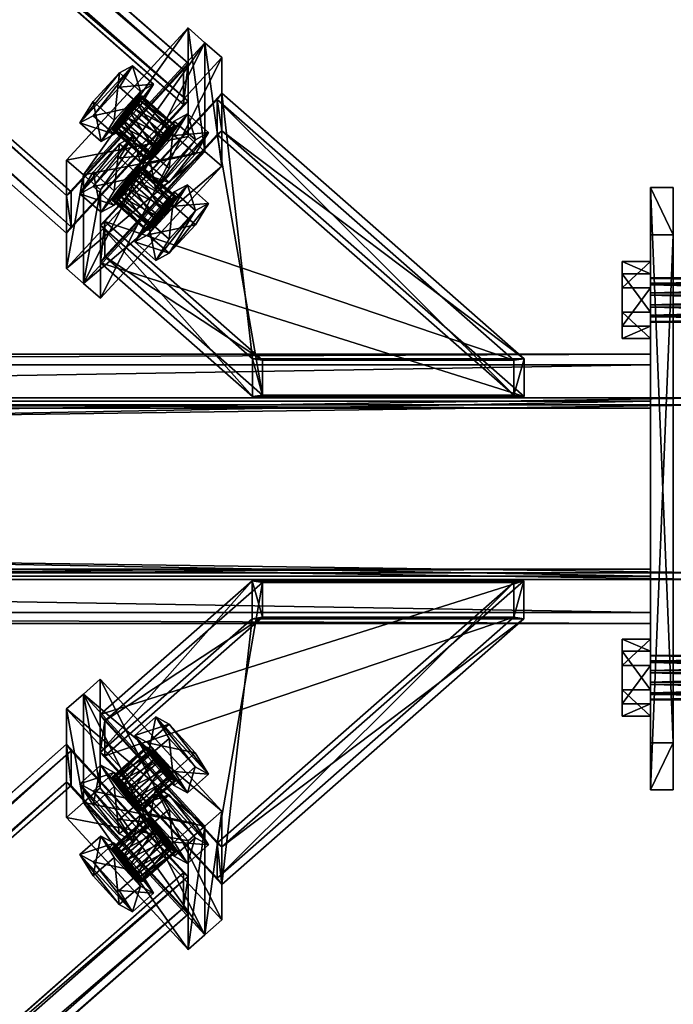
# Model space of a CAD drawing. Header units: millimetres. Extents: x -333 to 67333, y -930 to 39730.
# Tile 135 of 256: x 5132 to 5420, y 8923 to 9357. Entities that reach past the tile are written whole.
import ezdxf

# ---------------------------------------------------------------- set-up
doc = ezdxf.new("R2010")
doc.units = ezdxf.units.MM
for name, color, linetype in [('3', 7, 'Continuous'), ('5', 7, 'Continuous'), ('95', 7, 'Continuous'), ('99', 7, 'Continuous')]:
    doc.layers.add(name, color=color, linetype=linetype)

msp = doc.modelspace()

# ---------------------------------------------------------------- meshes
at = {"layer": '3', "color": 91}
mesh = msp.add_polyface(dxfattribs=at)
corners = [(5204.32, 9334.57, 5092.34), (5154.84, 9280.75, 5080.9), (296.35, 13555.07, 5989.42), (345.84, 13608.88, 6000.85), (5154.84, 9265.37, 5153.28), (296.35, 13539.68, 6061.8), (5204.32, 9319.19, 5164.72), (345.84, 13593.5, 6073.24), (5206.33, 9337.38, 5089.87), (5206.33, 9320.74, 5168.12), (347.84, 13595.06, 6076.64), (347.84, 13611.69, 5998.38), (5152.83, 9262.56, 5155.75), (294.35, 13536.88, 6064.27), (5152.83, 9279.2, 5077.5), (294.35, 13553.51, 5986.02)]
mesh.append_faces([[corners[k] for k in face] for face in [(0, 2, 3, 3), (1, 5, 2, 2), (4, 7, 5, 5), (6, 3, 7, 7), (8, 10, 11, 11), (9, 13, 10, 10), (12, 15, 13, 13), (14, 11, 15, 15)]], dxfattribs={"vtx0": -1, "color": 91})
mesh.append_faces([[corners[k] for k in face] for face in [(9, 6, 12, 12), (6, 8, 0, 0), (0, 8, 1, 1), (12, 4, 14, 14), (4, 12, 6, 6), (14, 1, 8, 8), (11, 3, 15, 15), (3, 10, 7, 7), (7, 10, 5, 5), (15, 2, 13, 13), (2, 15, 3, 3), (13, 5, 10, 10)]], dxfattribs={"vtx0": -1, "vtx1": -1, "color": 91})
mesh.append_faces([[corners[k] for k in face] for face in [(6, 9, 8, 8), (14, 4, 1, 1), (3, 11, 10, 10), (13, 2, 5, 5)]], dxfattribs={"vtx0": -1, "vtx2": -1, "vtx3": -1, "color": 91})
mesh.append_faces([[corners[k] for k in face] for face in [(0, 1, 2, 2), (1, 4, 5, 5), (4, 6, 7, 7), (6, 0, 3, 3), (8, 9, 10, 10), (9, 12, 13, 13), (12, 14, 15, 15), (14, 8, 11, 11)]], dxfattribs={"vtx2": -1, "vtx3": -1, "color": 91})
mesh = msp.add_polyface(dxfattribs=at)
corners = [(5349.79, 9206.6, 5065.14), (5239.13, 9206.6, 5065.14), (5169.71, 9267.67, 5078.12), (5219.19, 9321.49, 5089.56), (5239.13, 9191.21, 5137.52), (5169.71, 9252.29, 5150.5), (5349.79, 9191.21, 5137.52), (5219.19, 9306.1, 5161.94), (5354.27, 9207.22, 5062.2), (5354.27, 9190.59, 5140.45), (5221.2, 9307.66, 5165.34), (5221.2, 9324.29, 5087.09), (5234.64, 9190.59, 5140.45), (5167.7, 9249.48, 5152.97), (5234.64, 9207.22, 5062.2), (5167.7, 9266.11, 5074.72)]
mesh.append_faces([[corners[k] for k in face] for face in [(0, 2, 3, 3), (1, 5, 2, 2), (4, 7, 5, 5), (6, 3, 7, 7), (8, 10, 11, 11), (9, 13, 10, 10), (12, 15, 13, 13), (14, 11, 15, 15)]], dxfattribs={"vtx0": -1, "color": 91})
mesh.append_faces([[corners[k] for k in face] for face in [(9, 6, 12, 12), (6, 8, 0, 0), (0, 8, 1, 1), (12, 4, 14, 14), (4, 12, 6, 6), (14, 1, 8, 8), (3, 10, 7, 7), (15, 2, 13, 13)]], dxfattribs={"vtx0": -1, "vtx1": -1, "color": 91})
mesh.append_faces([[corners[k] for k in face] for face in [(6, 9, 8, 8), (14, 4, 1, 1), (11, 3, 2, 2), (3, 11, 10, 10), (7, 10, 13, 13), (2, 15, 11, 11), (13, 2, 5, 5), (13, 5, 7, 7)]], dxfattribs={"vtx0": -1, "vtx2": -1, "vtx3": -1, "color": 91})
mesh.append_faces([[corners[k] for k in face] for face in [(0, 1, 2, 2), (1, 4, 5, 5), (4, 6, 7, 7), (6, 0, 3, 3), (8, 9, 10, 10), (9, 12, 13, 13), (12, 14, 15, 15), (14, 8, 11, 11)]], dxfattribs={"vtx2": -1, "vtx3": -1, "color": 91})
mesh = msp.add_polyface(dxfattribs=at)
corners = [(5440, 9187, 2983), (5440, 9113, 2983), (60, 9113, 2983), (60, 9187, 2983), (5440, 9113, 3057), (60, 9113, 3057), (5440, 9187, 3057), (60, 9187, 3057), (5440, 9190, 2980), (5440, 9190, 3060), (60, 9190, 3060), (60, 9190, 2980), (5440, 9110, 3060), (60, 9110, 3060), (5440, 9110, 2980), (60, 9110, 2980)]
mesh.append_faces([[corners[k] for k in face] for face in [(0, 2, 3, 3), (1, 5, 2, 2), (4, 7, 5, 5), (6, 3, 7, 7), (8, 10, 11, 11), (9, 13, 10, 10), (12, 15, 13, 13), (14, 11, 15, 15)]], dxfattribs={"vtx0": -1, "color": 91})
mesh.append_faces([[corners[k] for k in face] for face in [(9, 6, 12, 12), (6, 8, 0, 0), (0, 8, 1, 1), (12, 4, 14, 14), (4, 12, 6, 6), (14, 1, 8, 8), (11, 3, 15, 15), (3, 10, 7, 7), (7, 10, 5, 5), (15, 2, 13, 13), (2, 15, 3, 3), (13, 5, 10, 10)]], dxfattribs={"vtx0": -1, "vtx1": -1, "color": 91})
mesh.append_faces([[corners[k] for k in face] for face in [(6, 9, 8, 8), (14, 4, 1, 1), (3, 11, 10, 10), (13, 2, 5, 5)]], dxfattribs={"vtx0": -1, "vtx2": -1, "vtx3": -1, "color": 91})
mesh.append_faces([[corners[k] for k in face] for face in [(0, 1, 2, 2), (1, 4, 5, 5), (4, 6, 7, 7), (6, 0, 3, 3), (8, 9, 10, 10), (9, 12, 13, 13), (12, 14, 15, 15), (14, 8, 11, 11)]], dxfattribs={"vtx2": -1, "vtx3": -1, "color": 91})
mesh = msp.add_polyface(dxfattribs=at)
corners = [(5239.09, 9108.78, 5044.35), (5349.74, 9108.78, 5044.35), (5219.18, 8993.91, 5019.93), (5169.69, 9047.73, 5031.37), (5349.74, 9093.4, 5116.73), (5219.18, 8978.53, 5092.31), (5239.09, 9093.4, 5116.73), (5169.69, 9032.35, 5103.75), (5234.6, 9109.41, 5041.41), (5234.6, 9092.78, 5119.66), (5167.69, 9033.9, 5107.15), (5167.68, 9050.54, 5028.9), (5354.23, 9092.78, 5119.66), (5221.18, 8975.72, 5094.78), (5354.23, 9109.41, 5041.41), (5221.18, 8992.36, 5016.53)]
mesh.append_faces([[corners[k] for k in face] for face in [(0, 2, 3, 3), (1, 5, 2, 2), (4, 7, 5, 5), (6, 3, 7, 7), (8, 10, 11, 11), (9, 13, 10, 10), (12, 15, 13, 13), (14, 11, 15, 15)]], dxfattribs={"vtx0": -1, "color": 91})
mesh.append_faces([[corners[k] for k in face] for face in [(6, 8, 0, 0), (12, 4, 14, 14), (11, 3, 15, 15), (3, 10, 7, 7), (7, 10, 5, 5)]], dxfattribs={"vtx0": -1, "vtx1": -1, "color": 91})
mesh.append_faces([[corners[k] for k in face] for face in [(9, 6, 4, 4), (6, 9, 8, 8), (0, 8, 14, 14), (4, 12, 9, 9), (14, 4, 1, 1), (14, 1, 0, 0), (3, 11, 10, 10), (15, 3, 2, 2), (5, 10, 13, 13), (2, 13, 15, 15), (13, 2, 5, 5)]], dxfattribs={"vtx0": -1, "vtx2": -1, "vtx3": -1, "color": 91})
mesh.append_faces([[corners[k] for k in face] for face in [(0, 1, 2, 2), (1, 4, 5, 5), (4, 6, 7, 7), (6, 0, 3, 3), (8, 9, 10, 10), (9, 12, 13, 13), (12, 14, 15, 15), (14, 8, 11, 11)]], dxfattribs={"vtx2": -1, "vtx3": -1, "color": 91})
mesh = msp.add_polyface(dxfattribs=at)
corners = [(5154.82, 9034.65, 5028.59), (5204.31, 8980.83, 5017.15), (346.04, 4706.5, 4108.65), (296.56, 4760.31, 4120.09), (5204.31, 8965.45, 5089.53), (346.04, 4691.11, 4181.04), (5154.82, 9019.26, 5100.97), (296.56, 4744.93, 4192.48), (5152.82, 9037.45, 5026.12), (5152.82, 9020.82, 5104.37), (294.55, 4746.49, 4195.87), (294.55, 4763.12, 4117.62), (5206.31, 8962.64, 5092), (348.05, 4688.31, 4183.51), (5206.31, 8979.27, 5013.75), (348.05, 4704.94, 4105.26)]
mesh.append_faces([[corners[k] for k in face] for face in [(0, 2, 3, 3), (1, 5, 2, 2), (4, 7, 5, 5), (6, 3, 7, 7), (8, 10, 11, 11), (9, 13, 10, 10), (12, 15, 13, 13), (14, 11, 15, 15)]], dxfattribs={"vtx0": -1, "color": 91})
mesh.append_faces([[corners[k] for k in face] for face in [(9, 6, 12, 12), (6, 8, 0, 0), (12, 4, 14, 14), (4, 12, 6, 6), (14, 0, 8, 8), (3, 10, 7, 7), (15, 2, 13, 13)]], dxfattribs={"vtx0": -1, "vtx1": -1, "color": 91})
mesh.append_faces([[corners[k] for k in face] for face in [(6, 9, 8, 8), (14, 4, 1, 1), (14, 1, 0, 0), (11, 3, 2, 2), (3, 11, 10, 10), (7, 10, 13, 13), (2, 15, 11, 11), (13, 2, 5, 5), (13, 5, 7, 7)]], dxfattribs={"vtx0": -1, "vtx2": -1, "vtx3": -1, "color": 91})
mesh.append_faces([[corners[k] for k in face] for face in [(0, 1, 2, 2), (1, 4, 5, 5), (4, 6, 7, 7), (6, 0, 3, 3), (8, 9, 10, 10), (9, 12, 13, 13), (12, 14, 15, 15), (14, 8, 11, 11)]], dxfattribs={"vtx2": -1, "vtx3": -1, "color": 91})
at = {"layer": '5', "color": 131}
mesh = msp.add_polyface(dxfattribs=at)
corners = [(5410, 9204.56, 5055.5), (5410, 9114.57, 5036.37), (89.99, 9114.57, 5036.37), (89.99, 9204.56, 5055.5), (5410, 9095.44, 5126.36), (89.99, 9095.44, 5126.36), (5410, 9185.43, 5145.49), (89.99, 9185.43, 5145.49), (5410, 9209.3, 5052.42), (5410, 9188.51, 5150.24), (89.99, 9188.51, 5150.24), (89.99, 9209.3, 5052.42), (5410, 9090.7, 5129.44), (89.99, 9090.7, 5129.44), (5410, 9111.49, 5031.63), (89.99, 9111.49, 5031.63)]
mesh.append_faces([[corners[k] for k in face] for face in [(0, 2, 3, 3), (1, 5, 2, 2), (4, 7, 5, 5), (6, 3, 7, 7), (8, 10, 11, 11), (9, 13, 10, 10), (12, 15, 13, 13), (14, 11, 15, 15)]], dxfattribs={"vtx0": -1, "color": 131})
mesh.append_faces([[corners[k] for k in face] for face in [(6, 8, 0, 0), (12, 4, 14, 14), (14, 0, 8, 8), (3, 10, 7, 7), (7, 10, 5, 5), (15, 2, 13, 13)]], dxfattribs={"vtx0": -1, "vtx1": -1, "color": 131})
mesh.append_faces([[corners[k] for k in face] for face in [(9, 6, 4, 4), (6, 9, 8, 8), (4, 12, 9, 9), (14, 4, 1, 1), (14, 1, 0, 0), (11, 3, 2, 2), (3, 11, 10, 10), (5, 10, 13, 13), (2, 15, 11, 11), (13, 2, 5, 5)]], dxfattribs={"vtx0": -1, "vtx2": -1, "vtx3": -1, "color": 131})
mesh.append_faces([[corners[k] for k in face] for face in [(0, 1, 2, 2), (1, 4, 5, 5), (4, 6, 7, 7), (6, 0, 3, 3), (8, 9, 10, 10), (9, 12, 13, 13), (12, 14, 15, 15), (14, 8, 11, 11)]], dxfattribs={"vtx2": -1, "vtx3": -1, "color": 131})
at = {"layer": '95', "color": 7}
mesh = msp.add_polyface(dxfattribs=at)
corners = [(5186.27, 9291.65, 5197.72), (5185.37, 9291.71, 5192.62), (5200.24, 9278.63, 5189.84), (5201.14, 9278.57, 5194.94), (5182.93, 9289.81, 5188.47), (5197.8, 9276.73, 5185.69), (5179.58, 9286.46, 5186.39), (5194.45, 9273.37, 5183.61), (5176.24, 9282.54, 5186.93), (5191.11, 9269.46, 5184.15), (5173.79, 9279.12, 5189.94), (5188.66, 9266.04, 5187.16), (5172.89, 9277.1, 5194.63), (5187.76, 9264.02, 5191.84), (5173.79, 9277.04, 5199.72), (5188.66, 9263.96, 5196.94), (5176.24, 9278.94, 5203.87), (5191.11, 9265.86, 5201.09), (5179.58, 9282.3, 5205.95), (5194.45, 9269.22, 5203.17), (5182.93, 9286.21, 5205.42), (5197.8, 9273.13, 5202.63), (5185.37, 9289.64, 5202.4), (5200.24, 9276.55, 5199.62), (5206.03, 9283.89, 5196.07), (5200.24, 9280.71, 5180.06), (5209.54, 9272.54, 5178.32), (5215.33, 9275.71, 5194.33), (5188.66, 9268.11, 5177.38), (5197.95, 9259.94, 5175.64), (5182.87, 9258.7, 5190.71), (5192.16, 9250.52, 5188.98), (5188.66, 9261.88, 5206.72), (5197.95, 9253.7, 5204.99), (5200.24, 9274.47, 5209.4), (5209.54, 9266.3, 5207.66), (5181.87, 9305.15, 5200.59), (5176.08, 9301.97, 5184.58), (5185.37, 9293.79, 5182.84), (5191.16, 9296.97, 5198.85), (5164.5, 9289.37, 5181.9), (5173.79, 9281.2, 5180.16), (5158.71, 9279.96, 5195.23), (5168, 9271.78, 5193.49), (5164.5, 9283.14, 5211.24), (5173.79, 9274.96, 5209.5), (5176.08, 9295.73, 5213.92), (5185.37, 9287.56, 5212.18), (5186.27, 9322.84, 5050.99), (5185.37, 9322.9, 5045.9), (5200.24, 9309.82, 5043.12), (5201.14, 9309.75, 5048.21), (5182.92, 9321, 5041.75), (5197.8, 9307.92, 5038.97), (5179.58, 9317.64, 5039.67), (5194.45, 9304.56, 5036.89), (5176.24, 9313.73, 5040.2), (5191.11, 9300.64, 5037.42), (5173.79, 9310.3, 5043.22), (5188.66, 9297.22, 5040.44), (5172.89, 9308.29, 5047.9), (5187.76, 9295.21, 5045.12), (5173.79, 9308.22, 5053), (5188.66, 9295.14, 5050.22), (5176.24, 9310.13, 5057.15), (5191.11, 9297.04, 5054.37), (5179.58, 9313.48, 5059.23), (5194.45, 9300.4, 5056.45), (5182.92, 9317.4, 5058.69), (5197.8, 9304.32, 5055.91), (5185.37, 9320.82, 5055.68), (5200.24, 9307.74, 5052.9), (5206.03, 9315.08, 5049.35), (5200.24, 9311.9, 5033.33), (5209.54, 9303.72, 5031.6), (5215.33, 9306.9, 5047.61), (5188.66, 9299.3, 5030.66), (5197.95, 9291.12, 5028.92), (5182.87, 9289.88, 5043.99), (5192.16, 9281.71, 5042.25), (5188.66, 9293.06, 5060), (5197.95, 9284.89, 5058.26), (5200.24, 9305.66, 5062.68), (5209.54, 9297.48, 5060.94), (5181.87, 9336.34, 5053.86), (5176.08, 9333.16, 5037.85), (5185.37, 9324.98, 5036.12), (5191.16, 9328.16, 5052.13), (5164.5, 9320.56, 5035.18), (5173.79, 9312.38, 5033.44), (5158.7, 9311.14, 5048.51), (5168, 9302.97, 5046.77), (5164.5, 9314.32, 5064.52), (5173.79, 9306.15, 5062.78), (5176.08, 9326.92, 5067.2), (5185.37, 9318.74, 5065.46)]
mesh.append_faces([[corners[k] for k in face] for face in [(0, 2, 3, 3), (1, 5, 2, 2), (4, 7, 5, 5), (6, 9, 7, 7), (8, 11, 9, 9), (10, 13, 11, 11), (12, 15, 13, 13), (14, 17, 15, 15), (16, 19, 17, 17), (18, 21, 19, 19), (20, 23, 21, 21), (22, 3, 23, 23), (6, 10, 8, 8), (18, 22, 20, 20), (23, 19, 21, 21), (9, 5, 7, 7), (24, 26, 27, 27), (25, 29, 26, 26), (28, 31, 29, 29), (30, 33, 31, 31), (32, 35, 33, 33), (34, 27, 35, 35), (25, 30, 28, 28), (32, 24, 34, 34), (27, 33, 35, 35), (31, 26, 29, 29), (36, 38, 39, 39), (37, 41, 38, 38), (40, 43, 41, 41), (42, 45, 43, 43), (44, 47, 45, 45), (46, 39, 47, 47), (37, 42, 40, 40), (44, 36, 46, 46), (39, 45, 47, 47), (43, 38, 41, 41), (48, 50, 51, 51), (49, 53, 50, 50), (52, 55, 53, 53), (54, 57, 55, 55), (56, 59, 57, 57), (58, 61, 59, 59), (60, 63, 61, 61), (62, 65, 63, 63), (64, 67, 65, 65), (66, 69, 67, 67), (68, 71, 69, 69), (70, 51, 71, 71), (54, 58, 56, 56), (66, 70, 68, 68), (71, 67, 69, 69), (57, 53, 55, 55), (72, 74, 75, 75), (73, 77, 74, 74), (76, 79, 77, 77), (78, 81, 79, 79), (80, 83, 81, 81), (82, 75, 83, 83), (73, 78, 76, 76), (80, 72, 82, 82), (75, 81, 83, 83), (79, 74, 77, 77), (84, 86, 87, 87), (85, 89, 86, 86), (88, 91, 89, 89), (90, 93, 91, 91), (92, 95, 93, 93), (94, 87, 95, 95), (85, 90, 88, 88), (92, 84, 94, 94), (87, 93, 95, 95), (91, 86, 89, 89)]], dxfattribs={"vtx0": -1, "color": 7})
mesh.append_faces([[corners[k] for k in face] for face in [(10, 4, 12, 12), (12, 1, 14, 14), (14, 0, 16, 16), (16, 22, 18, 18), (19, 23, 17, 17), (17, 23, 15, 15), (15, 3, 13, 13), (13, 2, 11, 11), (11, 5, 9, 9), (30, 24, 32, 32), (33, 26, 31, 31), (42, 36, 44, 44), (45, 38, 43, 43), (58, 52, 60, 60), (60, 49, 62, 62), (62, 48, 64, 64), (64, 70, 66, 66), (67, 71, 65, 65), (65, 71, 63, 63), (63, 51, 61, 61), (61, 50, 59, 59), (59, 53, 57, 57), (78, 72, 80, 80), (81, 75, 79, 79), (90, 84, 92, 92), (93, 86, 91, 91)]], dxfattribs={"vtx0": -1, "vtx1": -1, "color": 7})
mesh.append_faces([[corners[k] for k in face] for face in [(10, 6, 4, 4), (12, 4, 1, 1), (14, 1, 0, 0), (16, 0, 22, 22), (15, 23, 3, 3), (13, 3, 2, 2), (11, 2, 5, 5), (30, 25, 24, 24), (33, 27, 26, 26), (42, 37, 36, 36), (45, 39, 38, 38), (58, 54, 52, 52), (60, 52, 49, 49), (62, 49, 48, 48), (64, 48, 70, 70), (63, 71, 51, 51), (61, 51, 50, 50), (59, 50, 53, 53), (78, 73, 72, 72), (79, 75, 74, 74), (90, 85, 84, 84), (93, 87, 86, 86)]], dxfattribs={"vtx0": -1, "vtx2": -1, "vtx3": -1, "color": 7})
mesh.append_faces([[corners[k] for k in face] for face in [(0, 1, 2, 2), (1, 4, 5, 5), (4, 6, 7, 7), (6, 8, 9, 9), (8, 10, 11, 11), (10, 12, 13, 13), (12, 14, 15, 15), (14, 16, 17, 17), (16, 18, 19, 19), (18, 20, 21, 21), (20, 22, 23, 23), (22, 0, 3, 3), (24, 25, 26, 26), (25, 28, 29, 29), (28, 30, 31, 31), (30, 32, 33, 33), (32, 34, 35, 35), (34, 24, 27, 27), (36, 37, 38, 38), (37, 40, 41, 41), (40, 42, 43, 43), (42, 44, 45, 45), (44, 46, 47, 47), (46, 36, 39, 39), (48, 49, 50, 50), (49, 52, 53, 53), (52, 54, 55, 55), (54, 56, 57, 57), (56, 58, 59, 59), (58, 60, 61, 61), (60, 62, 63, 63), (62, 64, 65, 65), (64, 66, 67, 67), (66, 68, 69, 69), (68, 70, 71, 71), (70, 48, 51, 51), (72, 73, 74, 74), (73, 76, 77, 77), (76, 78, 79, 79), (78, 80, 81, 81), (80, 82, 83, 83), (82, 72, 75, 75), (84, 85, 86, 86), (85, 88, 89, 89), (88, 90, 91, 91), (90, 92, 93, 93), (92, 94, 95, 95), (94, 84, 87, 87)]], dxfattribs={"vtx2": -1, "vtx3": -1, "color": 7})
mesh = msp.add_polyface(dxfattribs=at)
corners = [(5410, 9076.64, 5075.34), (5410, 9076.37, 5070.17), (5590, 9076.37, 5070.17), (5590, 9076.64, 5075.34), (5410, 9073.55, 5065.83), (5590, 9073.55, 5065.83), (5410, 9068.94, 5063.48), (5590, 9068.94, 5063.48), (5410, 9063.77, 5063.75), (5590, 9063.77, 5063.75), (5410, 9059.42, 5066.57), (5590, 9059.42, 5066.57), (5410, 9057.07, 5071.18), (5590, 9057.07, 5071.18), (5410, 9057.35, 5076.35), (5590, 9057.35, 5076.35), (5410, 9060.16, 5080.69), (5590, 9060.16, 5080.69), (5410, 9064.78, 5083.04), (5590, 9064.78, 5083.04), (5410, 9069.95, 5082.77), (5590, 9069.95, 5082.77), (5410, 9074.29, 5079.95), (5590, 9074.29, 5079.95), (5590, 9083.8, 5076.86), (5590, 9078.45, 5060.39), (5602.5, 9078.45, 5060.39), (5602.5, 9083.8, 5076.86), (5590, 9061.5, 5056.79), (5602.5, 9061.5, 5056.79), (5590, 9049.91, 5069.66), (5602.5, 9049.91, 5069.66), (5590, 9055.27, 5086.13), (5602.5, 9055.27, 5086.13), (5590, 9072.21, 5089.73), (5602.5, 9072.21, 5089.73), (5397.5, 9083.8, 5076.86), (5397.5, 9078.45, 5060.39), (5410, 9078.45, 5060.39), (5410, 9083.8, 5076.86), (5397.5, 9061.5, 5056.79), (5410, 9061.5, 5056.79), (5397.5, 9049.91, 5069.66), (5410, 9049.91, 5069.66), (5397.5, 9055.27, 5086.13), (5410, 9055.27, 5086.13), (5397.5, 9072.21, 5089.73), (5410, 9072.21, 5089.73), (5410, 9242.92, 5110.68), (5410, 9242.65, 5105.51), (5590, 9242.65, 5105.51), (5590, 9242.92, 5110.68), (5410, 9239.83, 5101.17), (5590, 9239.83, 5101.17), (5410, 9235.22, 5098.82), (5590, 9235.22, 5098.82), (5410, 9230.05, 5099.09), (5590, 9230.05, 5099.09), (5410, 9225.71, 5101.91), (5590, 9225.71, 5101.91), (5410, 9223.36, 5106.53), (5590, 9223.36, 5106.53), (5410, 9223.63, 5111.69), (5590, 9223.63, 5111.69), (5410, 9226.45, 5116.04), (5590, 9226.45, 5116.04), (5410, 9231.06, 5118.39), (5590, 9231.06, 5118.39), (5410, 9236.23, 5118.12), (5590, 9236.23, 5118.12), (5410, 9240.57, 5115.3), (5590, 9240.57, 5115.3), (5590, 9250.08, 5112.21), (5590, 9244.73, 5095.73), (5602.5, 9244.73, 5095.73), (5602.5, 9250.08, 5112.21), (5590, 9227.79, 5092.13), (5602.5, 9227.79, 5092.13), (5590, 9216.2, 5105), (5602.5, 9216.2, 5105), (5590, 9221.55, 5121.48), (5602.5, 9221.55, 5121.48), (5590, 9238.49, 5125.08), (5602.5, 9238.49, 5125.08), (5397.5, 9250.08, 5112.21), (5397.5, 9244.73, 5095.73), (5410, 9244.73, 5095.73), (5410, 9250.08, 5112.21), (5397.5, 9227.79, 5092.13), (5410, 9227.79, 5092.13), (5397.5, 9216.2, 5105), (5410, 9216.2, 5105), (5397.5, 9221.55, 5121.48), (5410, 9221.55, 5121.48), (5397.5, 9238.49, 5125.08), (5410, 9238.49, 5125.08)]
mesh.append_faces([[corners[k] for k in face] for face in [(0, 2, 3, 3), (1, 5, 2, 2), (4, 7, 5, 5), (6, 9, 7, 7), (8, 11, 9, 9), (10, 13, 11, 11), (12, 15, 13, 13), (14, 17, 15, 15), (16, 19, 17, 17), (18, 21, 19, 19), (20, 23, 21, 21), (22, 3, 23, 23), (4, 8, 6, 6), (16, 20, 18, 18), (21, 17, 19, 19), (9, 5, 7, 7), (24, 26, 27, 27), (25, 29, 26, 26), (28, 31, 29, 29), (30, 33, 31, 31), (32, 35, 33, 33), (34, 27, 35, 35), (25, 30, 28, 28), (32, 24, 34, 34), (27, 33, 35, 35), (31, 26, 29, 29), (36, 38, 39, 39), (37, 41, 38, 38), (40, 43, 41, 41), (42, 45, 43, 43), (44, 47, 45, 45), (46, 39, 47, 47), (37, 42, 40, 40), (44, 36, 46, 46), (39, 45, 47, 47), (43, 38, 41, 41), (48, 50, 51, 51), (49, 53, 50, 50), (52, 55, 53, 53), (54, 57, 55, 55), (56, 59, 57, 57), (58, 61, 59, 59), (60, 63, 61, 61), (62, 65, 63, 63), (64, 67, 65, 65), (66, 69, 67, 67), (68, 71, 69, 69), (70, 51, 71, 71), (54, 58, 56, 56), (64, 68, 66, 66), (69, 65, 67, 67), (57, 53, 55, 55), (72, 74, 75, 75), (73, 77, 74, 74), (76, 79, 77, 77), (78, 81, 79, 79), (80, 83, 81, 81), (82, 75, 83, 83), (73, 78, 76, 76), (80, 72, 82, 82), (75, 81, 83, 83), (79, 74, 77, 77), (84, 86, 87, 87), (85, 89, 86, 86), (88, 91, 89, 89), (90, 93, 91, 91), (92, 95, 93, 93), (94, 87, 95, 95), (85, 90, 88, 88), (92, 84, 94, 94), (87, 93, 95, 95), (91, 86, 89, 89)]], dxfattribs={"vtx0": -1, "color": 7})
mesh.append_faces([[corners[k] for k in face] for face in [(8, 4, 10, 10), (10, 1, 12, 12), (12, 0, 14, 14), (14, 22, 16, 16), (17, 23, 15, 15), (15, 3, 13, 13), (13, 2, 11, 11), (11, 5, 9, 9), (30, 25, 32, 32), (33, 26, 31, 31), (42, 37, 44, 44), (45, 38, 43, 43), (58, 49, 60, 60), (60, 48, 62, 62), (62, 70, 64, 64), (65, 71, 63, 63), (63, 51, 61, 61), (61, 50, 59, 59), (59, 53, 57, 57), (78, 73, 80, 80), (81, 74, 79, 79), (90, 85, 92, 92), (93, 86, 91, 91)]], dxfattribs={"vtx0": -1, "vtx1": -1, "color": 7})
mesh.append_faces([[corners[k] for k in face] for face in [(10, 4, 1, 1), (12, 1, 0, 0), (14, 0, 22, 22), (16, 22, 20, 20), (17, 21, 23, 23), (15, 23, 3, 3), (13, 3, 2, 2), (11, 2, 5, 5), (32, 25, 24, 24), (33, 27, 26, 26), (44, 37, 36, 36), (45, 39, 38, 38), (58, 54, 52, 52), (58, 52, 49, 49), (60, 49, 48, 48), (62, 48, 70, 70), (64, 70, 68, 68), (65, 69, 71, 71), (63, 71, 51, 51), (61, 51, 50, 50), (59, 50, 53, 53), (80, 73, 72, 72), (81, 75, 74, 74), (92, 85, 84, 84), (93, 87, 86, 86)]], dxfattribs={"vtx0": -1, "vtx2": -1, "vtx3": -1, "color": 7})
mesh.append_faces([[corners[k] for k in face] for face in [(0, 1, 2, 2), (1, 4, 5, 5), (4, 6, 7, 7), (6, 8, 9, 9), (8, 10, 11, 11), (10, 12, 13, 13), (12, 14, 15, 15), (14, 16, 17, 17), (16, 18, 19, 19), (18, 20, 21, 21), (20, 22, 23, 23), (22, 0, 3, 3), (24, 25, 26, 26), (25, 28, 29, 29), (28, 30, 31, 31), (30, 32, 33, 33), (32, 34, 35, 35), (34, 24, 27, 27), (36, 37, 38, 38), (37, 40, 41, 41), (40, 42, 43, 43), (42, 44, 45, 45), (44, 46, 47, 47), (46, 36, 39, 39), (48, 49, 50, 50), (49, 52, 53, 53), (52, 54, 55, 55), (54, 56, 57, 57), (56, 58, 59, 59), (58, 60, 61, 61), (60, 62, 63, 63), (62, 64, 65, 65), (64, 66, 67, 67), (66, 68, 69, 69), (68, 70, 71, 71), (70, 48, 51, 51), (72, 73, 74, 74), (73, 76, 77, 77), (76, 78, 79, 79), (78, 80, 81, 81), (80, 82, 83, 83), (82, 72, 75, 75), (84, 85, 86, 86), (85, 88, 89, 89), (88, 90, 91, 91), (90, 92, 93, 93), (92, 94, 95, 95), (94, 84, 87, 87)]], dxfattribs={"vtx2": -1, "vtx3": -1, "color": 7})
mesh = msp.add_polyface(dxfattribs=at)
corners = [(5172.88, 8991.73, 5133.97), (5173.77, 8991.79, 5128.87), (5188.64, 9004.87, 5131.65), (5187.75, 9004.81, 5136.75), (5176.22, 8989.89, 5124.72), (5191.09, 9002.97, 5127.51), (5179.57, 8986.53, 5122.64), (5194.43, 8999.62, 5125.42), (5182.91, 8982.62, 5123.18), (5197.78, 8995.7, 5125.96), (5185.36, 8979.2, 5126.19), (5200.23, 8992.28, 5128.97), (5186.25, 8977.18, 5130.88), (5201.12, 8990.26, 5133.66), (5185.36, 8977.12, 5135.97), (5200.23, 8990.2, 5138.76), (5182.91, 8979.02, 5140.12), (5197.78, 8992.1, 5142.9), (5179.57, 8982.38, 5142.2), (5194.43, 8995.46, 5144.98), (5176.22, 8986.29, 5141.67), (5191.09, 8999.37, 5144.45), (5173.77, 8989.71, 5138.65), (5188.64, 9002.8, 5141.43), (5182.85, 9010.13, 5137.88), (5188.64, 9006.95, 5121.87), (5197.94, 9015.13, 5123.61), (5192.15, 9018.31, 5139.62), (5200.23, 8994.36, 5119.19), (5209.52, 9002.53, 5120.93), (5206.02, 8984.94, 5132.53), (5215.31, 8993.12, 5134.26), (5200.23, 8988.12, 5148.54), (5209.52, 8996.3, 5150.27), (5188.64, 9000.72, 5151.21), (5197.94, 9008.89, 5152.95), (5158.69, 8988.87, 5133.36), (5164.48, 8985.69, 5117.35), (5173.77, 8993.87, 5119.09), (5167.98, 8997.05, 5135.1), (5176.06, 8973.1, 5114.67), (5185.36, 8981.27, 5116.41), (5181.85, 8963.68, 5128.01), (5191.15, 8971.86, 5129.75), (5176.06, 8966.86, 5144.02), (5185.36, 8975.04, 5145.76), (5164.48, 8979.46, 5146.7), (5173.77, 8987.63, 5148.43), (5172.88, 9022.91, 4987.25), (5173.77, 9022.98, 4982.15), (5188.64, 9036.06, 4984.93), (5187.75, 9035.99, 4990.03), (5176.22, 9021.08, 4978), (5191.09, 9034.16, 4980.78), (5179.56, 9017.72, 4975.92), (5194.43, 9030.8, 4978.7), (5182.91, 9013.8, 4976.46), (5197.78, 9026.89, 4979.24), (5185.36, 9010.38, 4979.47), (5200.23, 9023.46, 4982.25), (5186.25, 9008.37, 4984.15), (5201.12, 9021.45, 4986.94), (5185.36, 9008.3, 4989.25), (5200.23, 9021.38, 4992.03), (5182.91, 9010.2, 4993.4), (5197.78, 9023.29, 4996.18), (5179.56, 9013.56, 4995.48), (5194.43, 9026.64, 4998.26), (5176.22, 9017.48, 4994.94), (5191.09, 9030.56, 4997.72), (5173.77, 9020.9, 4991.93), (5188.64, 9033.98, 4994.71), (5182.85, 9041.32, 4991.16), (5188.64, 9038.14, 4975.15), (5197.94, 9046.32, 4976.89), (5192.15, 9049.5, 4992.9), (5200.23, 9025.54, 4972.47), (5209.52, 9033.72, 4974.21), (5206.02, 9016.13, 4985.8), (5215.31, 9024.3, 4987.54), (5200.23, 9019.31, 5001.81), (5209.52, 9027.48, 5003.55), (5188.64, 9031.9, 5004.49), (5197.94, 9040.08, 5006.23), (5158.69, 9020.06, 4986.64), (5164.48, 9016.88, 4970.63), (5173.77, 9025.06, 4972.37), (5167.98, 9028.24, 4988.38), (5176.06, 9004.28, 4967.95), (5185.36, 9012.46, 4969.69), (5181.85, 8994.87, 4981.28), (5191.15, 9003.04, 4983.02), (5176.06, 8998.05, 4997.3), (5185.36, 9006.22, 4999.03), (5164.48, 9010.64, 4999.97), (5173.77, 9018.82, 5001.71)]
mesh.append_faces([[corners[k] for k in face] for face in [(0, 2, 3, 3), (1, 5, 2, 2), (4, 7, 5, 5), (6, 9, 7, 7), (8, 11, 9, 9), (10, 13, 11, 11), (12, 15, 13, 13), (14, 17, 15, 15), (16, 19, 17, 17), (18, 21, 19, 19), (20, 23, 21, 21), (22, 3, 23, 23), (6, 10, 8, 8), (18, 22, 20, 20), (23, 19, 21, 21), (9, 5, 7, 7), (24, 26, 27, 27), (25, 29, 26, 26), (28, 31, 29, 29), (30, 33, 31, 31), (32, 35, 33, 33), (34, 27, 35, 35), (25, 30, 28, 28), (32, 24, 34, 34), (27, 33, 35, 35), (31, 26, 29, 29), (36, 38, 39, 39), (37, 41, 38, 38), (40, 43, 41, 41), (42, 45, 43, 43), (44, 47, 45, 45), (46, 39, 47, 47), (37, 42, 40, 40), (44, 36, 46, 46), (39, 45, 47, 47), (43, 38, 41, 41), (48, 50, 51, 51), (49, 53, 50, 50), (52, 55, 53, 53), (54, 57, 55, 55), (56, 59, 57, 57), (58, 61, 59, 59), (60, 63, 61, 61), (62, 65, 63, 63), (64, 67, 65, 65), (66, 69, 67, 67), (68, 71, 69, 69), (70, 51, 71, 71), (54, 58, 56, 56), (66, 70, 68, 68), (71, 67, 69, 69), (57, 53, 55, 55), (72, 74, 75, 75), (73, 77, 74, 74), (76, 79, 77, 77), (78, 81, 79, 79), (80, 83, 81, 81), (82, 75, 83, 83), (73, 78, 76, 76), (80, 72, 82, 82), (75, 81, 83, 83), (79, 74, 77, 77), (84, 86, 87, 87), (85, 89, 86, 86), (88, 91, 89, 89), (90, 93, 91, 91), (92, 95, 93, 93), (94, 87, 95, 95), (85, 90, 88, 88), (92, 84, 94, 94), (87, 93, 95, 95), (91, 86, 89, 89)]], dxfattribs={"vtx0": -1, "color": 7})
mesh.append_faces([[corners[k] for k in face] for face in [(10, 4, 12, 12), (12, 1, 14, 14), (14, 0, 16, 16), (16, 22, 18, 18), (19, 23, 17, 17), (17, 23, 15, 15), (15, 3, 13, 13), (13, 2, 11, 11), (11, 5, 9, 9), (30, 24, 32, 32), (33, 27, 31, 31), (42, 36, 44, 44), (45, 38, 43, 43), (58, 52, 60, 60), (60, 49, 62, 62), (62, 48, 64, 64), (64, 70, 66, 66), (67, 71, 65, 65), (65, 71, 63, 63), (63, 51, 61, 61), (61, 50, 59, 59), (59, 53, 57, 57), (78, 72, 80, 80), (81, 75, 79, 79), (90, 84, 92, 92), (93, 86, 91, 91)]], dxfattribs={"vtx0": -1, "vtx1": -1, "color": 7})
mesh.append_faces([[corners[k] for k in face] for face in [(10, 6, 4, 4), (12, 4, 1, 1), (14, 1, 0, 0), (16, 0, 22, 22), (15, 23, 3, 3), (13, 3, 2, 2), (11, 2, 5, 5), (30, 25, 24, 24), (31, 27, 26, 26), (42, 37, 36, 36), (45, 39, 38, 38), (58, 54, 52, 52), (60, 52, 49, 49), (62, 49, 48, 48), (64, 48, 70, 70), (63, 71, 51, 51), (61, 51, 50, 50), (59, 50, 53, 53), (78, 73, 72, 72), (79, 75, 74, 74), (90, 85, 84, 84), (93, 87, 86, 86)]], dxfattribs={"vtx0": -1, "vtx2": -1, "vtx3": -1, "color": 7})
mesh.append_faces([[corners[k] for k in face] for face in [(0, 1, 2, 2), (1, 4, 5, 5), (4, 6, 7, 7), (6, 8, 9, 9), (8, 10, 11, 11), (10, 12, 13, 13), (12, 14, 15, 15), (14, 16, 17, 17), (16, 18, 19, 19), (18, 20, 21, 21), (20, 22, 23, 23), (22, 0, 3, 3), (24, 25, 26, 26), (25, 28, 29, 29), (28, 30, 31, 31), (30, 32, 33, 33), (32, 34, 35, 35), (34, 24, 27, 27), (36, 37, 38, 38), (37, 40, 41, 41), (40, 42, 43, 43), (42, 44, 45, 45), (44, 46, 47, 47), (46, 36, 39, 39), (48, 49, 50, 50), (49, 52, 53, 53), (52, 54, 55, 55), (54, 56, 57, 57), (56, 58, 59, 59), (58, 60, 61, 61), (60, 62, 63, 63), (62, 64, 65, 65), (64, 66, 67, 67), (66, 68, 69, 69), (68, 70, 71, 71), (70, 48, 51, 51), (72, 73, 74, 74), (73, 76, 77, 77), (76, 78, 79, 79), (78, 80, 81, 81), (80, 82, 83, 83), (82, 72, 75, 75), (84, 85, 86, 86), (85, 88, 89, 89), (88, 90, 91, 91), (90, 92, 93, 93), (92, 94, 95, 95), (94, 84, 87, 87)]], dxfattribs={"vtx2": -1, "vtx3": -1, "color": 7})
at = {"layer": '99', "color": 7}
mesh = msp.add_polyface(dxfattribs=at)
corners = [(5160.27, 9240.43, 5227.72), (5213.77, 9298.61, 5240.09), (5213.77, 9346.43, 5015.12), (5160.27, 9288.25, 5002.75), (5206.33, 9305.15, 5241.48), (5206.33, 9352.97, 5016.51), (5152.83, 9246.97, 5229.11), (5152.83, 9294.79, 5004.14)]
mesh.append_faces([[corners[k] for k in face] for face in [(0, 2, 3, 3), (1, 5, 2, 2), (4, 7, 5, 5), (6, 3, 7, 7), (1, 6, 4, 4), (3, 5, 7, 7)]], dxfattribs={"vtx0": -1, "color": 7})
mesh.append_faces([[corners[k] for k in face] for face in [(0, 1, 2, 2), (1, 4, 5, 5), (4, 6, 7, 7), (6, 0, 3, 3), (1, 0, 6, 6), (3, 2, 5, 5)]], dxfattribs={"vtx2": -1, "vtx3": -1, "color": 7})
mesh = msp.add_polyface(dxfattribs=at)
corners = [(5167.7, 9233.89, 5226.33), (5221.2, 9292.07, 5238.7), (5221.2, 9339.89, 5013.73), (5167.7, 9281.71, 5001.36), (5213.77, 9298.61, 5240.09), (5213.77, 9346.43, 5015.12), (5160.27, 9240.43, 5227.72), (5160.27, 9288.25, 5002.75)]
mesh.append_faces([[corners[k] for k in face] for face in [(0, 2, 3, 3), (1, 5, 2, 2), (4, 7, 5, 5), (6, 3, 7, 7), (1, 6, 4, 4), (3, 5, 7, 7)]], dxfattribs={"vtx0": -1, "color": 7})
mesh.append_faces([[corners[k] for k in face] for face in [(0, 1, 2, 2), (1, 4, 5, 5), (4, 6, 7, 7), (6, 0, 3, 3), (1, 0, 6, 6), (3, 2, 5, 5)]], dxfattribs={"vtx2": -1, "vtx3": -1, "color": 7})
mesh = msp.add_polyface(dxfattribs=at)
corners = [(5420, 9017.33, 5113.85), (5420, 9261.87, 5165.83), (5420, 9282.66, 5068.01), (5420, 9038.13, 5016.04), (5410, 9261.87, 5165.83), (5410, 9282.66, 5068.01), (5410, 9017.33, 5113.85), (5410, 9038.13, 5016.04)]
mesh.append_faces([[corners[k] for k in face] for face in [(0, 2, 3, 3), (1, 5, 2, 2), (4, 7, 5, 5), (6, 3, 7, 7), (1, 6, 4, 4), (3, 5, 7, 7)]], dxfattribs={"vtx0": -1, "color": 7})
mesh.append_faces([[corners[k] for k in face] for face in [(0, 1, 2, 2), (1, 4, 5, 5), (4, 6, 7, 7), (6, 0, 3, 3), (1, 0, 6, 6), (3, 2, 5, 5)]], dxfattribs={"vtx2": -1, "vtx3": -1, "color": 7})
mesh = msp.add_polyface(dxfattribs=at)
corners = [(5221.18, 8960.13, 5168.15), (5167.69, 9018.31, 5180.51), (5167.68, 9066.13, 4955.54), (5221.18, 9007.95, 4943.17), (5160.25, 9011.77, 5179.12), (5160.25, 9059.59, 4954.15), (5213.75, 8953.59, 5166.76), (5213.75, 9001.41, 4941.78)]
mesh.append_faces([[corners[k] for k in face] for face in [(0, 2, 3, 3), (1, 5, 2, 2), (4, 7, 5, 5), (6, 3, 7, 7), (1, 6, 4, 4), (3, 5, 7, 7)]], dxfattribs={"vtx0": -1, "color": 7})
mesh.append_faces([[corners[k] for k in face] for face in [(0, 1, 2, 2), (1, 4, 5, 5), (4, 6, 7, 7), (6, 0, 3, 3), (1, 0, 6, 6), (3, 2, 5, 5)]], dxfattribs={"vtx2": -1, "vtx3": -1, "color": 7})
mesh = msp.add_polyface(dxfattribs=at)
corners = [(5213.75, 8953.59, 5166.76), (5160.25, 9011.77, 5179.12), (5160.25, 9059.59, 4954.15), (5213.75, 9001.41, 4941.78), (5152.82, 9005.23, 5177.73), (5152.81, 9053.05, 4952.76), (5206.31, 8947.05, 5165.37), (5206.31, 8994.87, 4940.39)]
mesh.append_faces([[corners[k] for k in face] for face in [(0, 2, 3, 3), (1, 5, 2, 2), (4, 7, 5, 5), (6, 3, 7, 7), (1, 6, 4, 4), (3, 5, 7, 7)]], dxfattribs={"vtx0": -1, "color": 7})
mesh.append_faces([[corners[k] for k in face] for face in [(0, 1, 2, 2), (1, 4, 5, 5), (4, 6, 7, 7), (6, 0, 3, 3), (1, 0, 6, 6), (3, 2, 5, 5)]], dxfattribs={"vtx2": -1, "vtx3": -1, "color": 7})

doc.saveas('drawing.dxf')
